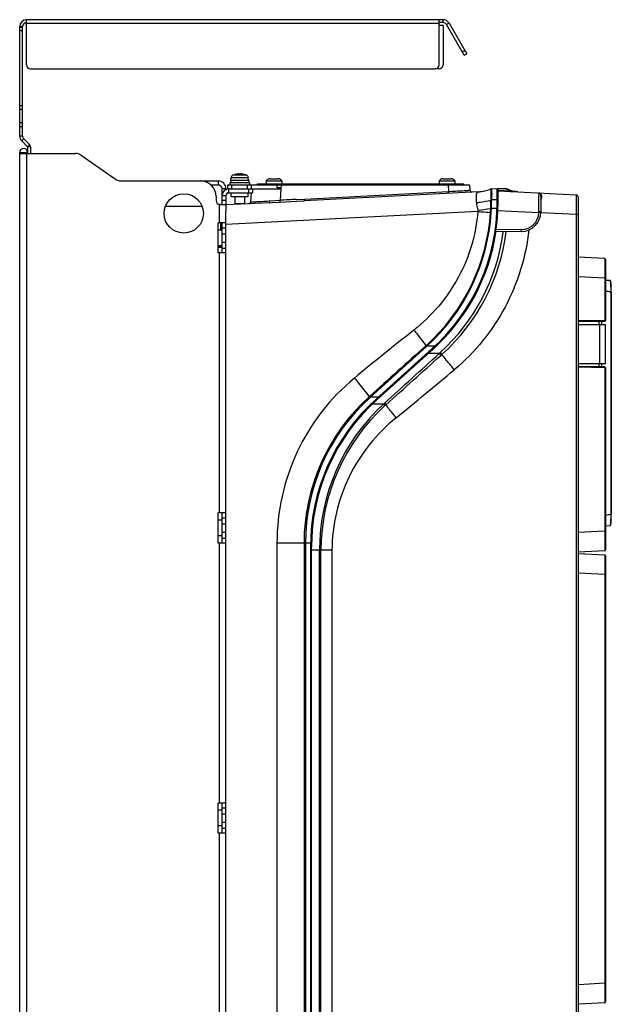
# Model space of a CAD drawing. Header units: millimetres. Extents: x 0 to 3364, y 0 to 2378.
# Tile 10 of 34: x 781 to 1082, y 1203 to 1704. Entities that reach past the tile are written whole.
import ezdxf

# ---------------------------------------------------------------- set-up
doc = ezdxf.new("R2010")
doc.units = ezdxf.units.MM
doc.header["$LTSCALE"] = 185.02
doc.layers.add('00_COMPONENTS', color=7, linetype='CONTINUOUS')

msp = doc.modelspace()

# ---------------------------------------------------------------- linework, layer by layer
at = {"layer": '00_COMPONENTS', "color": 7, "linetype": 'CONTINUOUS'}
for p, q in [((784.44, 1680.82), (784.44, 1703.82)), ((996.42, 1703.82), (784.44, 1703.82)), ((994.42, 1680.82), (994.42, 1703.82)), ((996.42, 1702.32), (996.42, 1703.82)), ((780.94, 1644.64), (780.94, 1700.32)), ((782.44, 1699.82), (780.94, 1699.82)), ((782.44, 1698.08), (780.94, 1698.08)), ((999.45, 1702.07), (1008.44, 1686.49)), ((1007.14, 1685.74), (1008.44, 1686.49)), ((786.44, 1678.82), (992.42, 1678.82)), ((781.97, 1642.17), (784.92, 1639.22)), ((784.94, 1639.16), (784.94, 1635.82)), ((782.94, 1636.32), (782.94, 1635.82)), ((888.44, 1622.12), (888.57, 1623.58)), ((889.74, 1624.98), (890.49, 1625.16)), ((890.49, 1625.16), (890.49, 1625.16)), ((892.59, 1625.16), (892.59, 1625.38)), ((892.94, 1625.16), (892.59, 1625.16)), ((893.29, 1625.16), (892.94, 1625.16)), ((893.29, 1625.38), (893.29, 1625.16)), ((895.39, 1625.16), (895.39, 1625.16)), ((896.15, 1624.98), (895.39, 1625.16)), ((897.44, 1622.12), (897.31, 1623.58)), ((907.69, 1622.79), (907.69, 1622.8)), ((908.51, 1622.92), (912.38, 1622.92)), ((913.19, 1622.8), (913.19, 1622.79)), ((995.69, 1622.79), (995.69, 1622.8)), ((996.51, 1622.92), (1000.38, 1622.92)), ((1001.19, 1622.8), (1001.19, 1622.79)), ((878.12, 1619.82), (881.94, 1619.82)), ((883.94, 1609.82), (883.94, 1617.82)), ((886.94, 1617.82), (886.94, 1619.82)), ((886.94, 1619.82), (1009.94, 1619.82)), ((887.44, 1617.82), (913.94, 1617.82)), ((887.94, 1620.82), (887.94, 1619.82)), ((897.94, 1620.82), (887.94, 1620.82)), ((888.34, 1622.12), (888.34, 1620.82)), ((897.54, 1622.12), (888.34, 1622.12)), ((897.44, 1617.82), (897.44, 1615.82)), ((897.54, 1622.12), (897.54, 1620.82)), ((897.94, 1620.82), (897.94, 1619.82)), ((898.94, 1617.82), (898.94, 1619.82)), ((899.44, 1617.82), (899.44, 1615.82)), ((901.94, 1619.82), (901.94, 1620.32)), ((901.94, 1620.32), (1006.94, 1620.32)), ((906.44, 1621.92), (906.44, 1620.32)), ((906.44, 1621.92), (914.44, 1621.92)), ((913.95, 1618.32), (911.94, 1618.32)), ((913.98, 1619.82), (913.94, 1617.82)), ((914.44, 1621.92), (914.44, 1620.32)), ((994.44, 1621.92), (994.44, 1620.32)), ((994.44, 1621.92), (1002.44, 1621.92)), ((1002.44, 1621.92), (1002.44, 1620.32)), ((1006.94, 1619.82), (1006.94, 1620.32)), ((1009.94, 1619.82), (1010.09, 1617.09)), ((1020.9, 1617.79), (1020.79, 1617.75)), ((1020.79, 1617.75), (1020.79, 1617.75)), ((1020.79, 1617.75), (1020.79, 1617.75)), ((1021.11, 1617.82), (1023.94, 1617.97)), ((1023.94, 1610.84), (1023.94, 1617.97)), ((1024.44, 1610.87), (1024.44, 1618.05)), ((1028.94, 1617.82), (1024.44, 1618.05)), ((1028.94, 1617.82), (1028.94, 1617.62)), ((890.44, 1613.82), (890.44, 1610.12)), ((895.44, 1613.82), (895.44, 1610.12)), ((898.73, 1615.85), (898.49, 1611.14)), ((1014.31, 1616.31), (925.9, 1611.68)), ((1023.94, 1617.22), (1024.34, 1617.3)), ((1024.44, 1616.79), (1064.19, 1614.71)), ((1034.49, 1616.27), (1032.53, 1616.55)), ((1046.14, 1614.71), (1046.14, 1606.09)), ((1065.14, 1613.71), (1065.14, 978.92)), ((873.39, 1608.82), (855.49, 1608.82)), ((908.02, 1610.74), (885.94, 1609.58)), ((895.44, 1610.12), (890.44, 1610.12)), ((908.02, 1610.74), (909.5, 1610.81)), ((921.95, 1611.47), (925.9, 1611.68)), ((1024.36, 1606.81), (1024.44, 1610.87)), ((885.94, 973.82), (885.94, 1606.52)), ((1046.14, 1606.09), (1046.13, 1605.68)), ((883.24, 1596.82), (883.24, 1600.47)), ((883.94, 1585.17), (883.94, 1600.47)), ((883.94, 1597.97), (885.94, 1597.97)), ((883.94, 1594.97), (885.94, 1594.97)), ((1036.32, 1596.09), (1023.31, 1595.87)), ((883.95, 1588.13), (881.94, 1588.1)), ((883.27, 1587.92), (881.94, 1587.9)), ((883.94, 1587.92), (883.27, 1587.92)), ((883.94, 1590.67), (885.94, 1590.67)), ((883.94, 1587.67), (885.94, 1587.67)), ((1078.67, 1582.34), (1065.14, 1583.05)), ((1079.14, 1581.84), (1079.14, 1550.84)), ((1081.42, 1571.14), (1079.14, 1571.21)), ((1082.06, 1565.33), (1082.06, 1452.31)), ((1078.65, 1550.34), (1065.14, 1550.11)), ((1065.14, 1548.82), (1079.14, 1548.82)), ((1077.14, 1550.32), (1077.14, 1548.82)), ((1079.14, 1528.82), (1079.14, 1548.82)), ((990.86, 1536.52), (962.36, 1510.87)), ((962.86, 1510.64), (991.36, 1536.3)), ((1079.14, 1528.82), (1065.14, 1528.82)), ((1078.65, 1527.29), (1065.14, 1527.52)), ((1077.14, 1528.82), (1077.14, 1527.32)), ((1079.14, 1526.79), (1079.14, 1434.29)), ((883.94, 1437.67), (883.94, 1452.97)), ((883.94, 1450.47), (885.94, 1450.47)), ((883.94, 1447.47), (885.94, 1447.47)), ((883.94, 1443.17), (885.94, 1443.17)), ((1079.14, 1446.43), (1081.42, 1446.51)), ((1081.42, 1446.51), (1081.58, 1446.56)), ((1081.58, 1446.56), (1081.72, 1446.73)), ((1081.72, 1446.73), (1081.78, 1446.9)), ((883.94, 1440.17), (885.94, 1440.17)), ((928.94, 1435.81), (928.94, 1156.82)), ((929.44, 1157.04), (929.44, 1435.59)), ((1078.67, 1433.79), (1065.14, 1433.08)), ((1065.32, 1432.33), (1078.67, 1431.63)), ((1079.14, 1431.13), (1079.14, 1204.29)), ((883.94, 1290.17), (883.94, 1305.47)), ((883.94, 1302.97), (885.94, 1302.97)), ((883.94, 1299.97), (885.94, 1299.97)), ((883.94, 1295.67), (885.94, 1295.67)), ((883.94, 1292.67), (885.94, 1292.67)), ((1078.67, 1203.79), (1065.43, 1203.1))]:
    msp.add_line(p, q, dxfattribs=at)
at = {"layer": '00_COMPONENTS', "color": 9, "linetype": 'CONTINUOUS'}
for p, q in [((782.44, 1700.32), (780.94, 1700.32)), ((994.42, 1701.82), (784.44, 1701.82)), ((999.45, 1702.07), (998.15, 1701.32)), ((1006.14, 1687.48), (1007.44, 1688.23)), ((780.94, 1660.24), (782.44, 1660.24)), ((780.94, 1658.35), (782.44, 1658.35)), ((782.44, 1651.28), (780.94, 1651.28)), ((782.44, 1649.39), (780.94, 1649.39)), ((782.44, 1644.64), (780.94, 1644.64)), ((783.03, 1643.23), (781.97, 1642.17)), ((785.98, 1640.28), (784.92, 1639.22)), ((786.44, 1639.16), (784.94, 1639.16)), ((780.94, 1636.32), (784.94, 1636.32)), ((784.44, 1635.82), (784.44, 962.82)), ((888.57, 1623.58), (897.31, 1623.58)), ((889.74, 1624.98), (896.15, 1624.98)), ((881.94, 1621.82), (881.94, 1619.82)), ((885.94, 1617.82), (883.94, 1617.82)), ((887.44, 1615.82), (887.44, 1617.82)), ((888.94, 1617.82), (888.94, 1619.82)), ((896.94, 1617.82), (896.94, 1619.82)), ((911.94, 1618.32), (911.94, 1620.32)), ((913.82, 1617.82), (913.51, 1611.96)), ((996.94, 1619.82), (996.94, 1620.32)), ((998.96, 1619.82), (999.13, 1616.46)), ((1030.68, 1616.85), (1028.94, 1617.82)), ((1030.68, 1616.85), (1028.94, 1617.62)), ((885.94, 1614.32), (883.94, 1614.32)), ((921.9, 1612.41), (925.85, 1612.62)), ((925.85, 1612.62), (999.13, 1616.46)), ((999.13, 1616.46), (999.75, 1616.5)), ((1014.31, 1616.31), (1014.26, 1616.3)), ((1029.48, 1616.95), (1024.44, 1617.2)), ((1046.61, 1613.78), (1046.61, 1614.27)), ((1046.61, 1613.37), (1046.61, 1613.78)), ((882.44, 1609.88), (882.44, 1600.47)), ((885.94, 1611.82), (883.94, 1611.82)), ((907.93, 1611.65), (908.31, 1611.67)), ((908.31, 1611.67), (913.51, 1611.96)), ((909.5, 1610.81), (913.57, 1611.01)), ((913.57, 1611.01), (921.95, 1611.47)), ((1023.9, 1607.82), (1021.02, 1607.82)), ((1023.94, 1612.24), (1021.15, 1612.18)), ((1023.88, 1607.33), (1024.38, 1607.32)), ((1023.94, 1610.84), (1024.44, 1610.87)), ((1014.1, 1606.31), (885.94, 1599.6)), ((1014.12, 1606.93), (1014.1, 1606.31)), ((1020.91, 1605.81), (1020.59, 1605.84)), ((1024.36, 1606.81), (1045.19, 1605.72)), ((1045.2, 1606.13), (1045.19, 1605.72)), ((1045.66, 1605.7), (1045.19, 1605.72)), ((1064.19, 1604.72), (1046.12, 1605.67)), ((1064.19, 1604.72), (1064.19, 987.91)), ((1065.14, 1604.72), (1064.19, 1604.72)), ((1036.35, 1597.09), (1023.46, 1596.87)), ((882.44, 1585.17), (882.44, 1452.97)), ((1078.67, 1572.35), (1065.14, 1573.06)), ((1078.67, 1572.35), (1078.67, 1550.84)), ((1079.14, 1572.35), (1078.67, 1572.35)), ((1081.76, 1565.34), (1081.76, 1452.31)), ((1078.67, 1550.84), (1065.14, 1550.61)), ((1075.67, 1550.29), (1075.67, 1548.82)), ((1076.17, 1528.82), (1076.17, 1548.82)), ((1079.14, 1550.84), (1078.67, 1550.84)), ((987.92, 1538.2), (987.73, 1538.03)), ((988.04, 1537.69), (987.73, 1538.03)), ((988.23, 1537.86), (987.92, 1538.2)), ((988.23, 1537.86), (988.04, 1537.69)), ((992.31, 1537.86), (988.23, 1537.86)), ((994.4, 1534), (988.8, 1534)), ((990.86, 1536.52), (991.19, 1536.15)), ((994.4, 1534), (994.99, 1534.53)), ((994.4, 1534), (995.24, 1533.08)), ((994.99, 1534.53), (995.83, 1533.61)), ((995.24, 1533.08), (995.83, 1533.61)), ((995.83, 1533.61), (996, 1533.76)), ((1075.67, 1528.82), (1075.67, 1527.34)), ((1078.67, 1526.79), (1065.14, 1527.03)), ((1078.67, 1526.79), (1078.67, 1443.78)), ((1079.14, 1526.79), (1078.67, 1526.79)), ((959.13, 1512.32), (958.88, 1512.1)), ((959.51, 1511.9), (959.13, 1512.32)), ((959.26, 1511.68), (958.88, 1512.1)), ((959.51, 1511.9), (959.26, 1511.68)), ((963.51, 1511.9), (959.51, 1511.9)), ((966.15, 1508.34), (960.39, 1508.34)), ((962.36, 1510.87), (962.7, 1510.49)), ((966.15, 1508.34), (966.6, 1508.76)), ((966.15, 1508.34), (966.85, 1507.58)), ((966.6, 1508.76), (967.3, 1507.99)), ((966.85, 1507.58), (967.3, 1507.99)), ((1078.67, 1443.78), (1065.14, 1443.07)), ((1079.14, 1443.78), (1078.67, 1443.78)), ((882.44, 1437.67), (882.44, 1305.47)), ((911.88, 1437.59), (911.88, 1155.04)), ((928.96, 1437.59), (911.88, 1437.59)), ((925.67, 1437.59), (925.67, 1155.04)), ((926.36, 1437.59), (926.36, 1155.04)), ((928.94, 1435.81), (929.44, 1435.81)), ((933.54, 1434.03), (929.44, 1434.03)), ((933.54, 1158.6), (933.54, 1434.03)), ((933.54, 1434.03), (934.28, 1434.03)), ((934.28, 1158.6), (934.28, 1434.03)), ((939.89, 1434.03), (934.28, 1434.03)), ((939.89, 1434.03), (939.89, 1158.6)), ((1065.43, 1422.34), (1065.14, 1422.34)), ((1065.43, 1213.08), (1065.43, 1422.34)), ((1078.67, 1421.64), (1065.43, 1422.34)), ((1079.14, 1421.64), (1078.67, 1421.64)), ((1078.67, 1421.64), (1078.67, 1213.78)), ((882.44, 1290.17), (882.44, 1157.97)), ((1065.43, 1213.08), (1065.14, 1213.08)), ((1065.42, 1210.86), (1065.43, 1212.24)), ((1078.67, 1213.78), (1065.43, 1213.08)), ((1065.43, 1212.24), (1065.43, 1213.08)), ((1079.14, 1213.78), (1078.67, 1213.78))]:
    msp.add_line(p, q, dxfattribs=at)
at = {"layer": '00_COMPONENTS', "color": 3, "linetype": 'CONTINUOUS'}
for p, q in [((782.44, 1644.64), (782.44, 1700.32)), ((996.42, 1702.32), (994.42, 1702.32)), ((996.42, 1700.82), (994.42, 1700.82)), ((996.42, 1700.82), (996.42, 1680.82)), ((1007.14, 1685.74), (998.15, 1701.32)), ((994.42, 1678.82), (992.42, 1678.82)), ((783.03, 1643.23), (785.98, 1640.28)), ((786.44, 1639.16), (786.44, 1635.82)), ((780.94, 962.32), (780.94, 1636.32)), ((780.94, 1635.82), (809.37, 1635.82)), ((812.23, 1634.91), (829.65, 1622.72)), ((832.51, 1621.82), (881.94, 1621.82)), ((885.94, 1617.82), (885.94, 1617.19)), ((880.94, 1613.82), (880.94, 1611.82)), ((885.94, 1614.32), (885.94, 1606.52)), ((887.44, 1615.82), (899.44, 1615.82)), ((888.59, 1613.82), (888.59, 1615.82)), ((888.59, 1613.82), (897.29, 1613.82)), ((897.29, 1613.82), (897.29, 1615.82)), ((882.94, 1609.82), (882.44, 1609.88)), ((882.94, 1609.82), (885.8, 1609.82)), ((882, 1585.17), (882, 1600.47)), ((885.94, 1600.47), (882, 1600.47)), ((883.94, 1596.82), (882, 1596.82)), ((883.94, 1588.82), (882, 1588.82)), ((885.94, 1585.17), (882, 1585.17)), ((882, 1437.67), (882, 1452.97)), ((885.94, 1452.97), (882, 1452.97)), ((883.94, 1449.32), (882, 1449.32)), ((883.94, 1441.32), (882, 1441.32)), ((885.94, 1437.67), (882, 1437.67)), ((882, 1290.17), (882, 1305.47)), ((885.94, 1305.47), (882, 1305.47)), ((883.94, 1301.82), (882, 1301.82)), ((883.94, 1293.82), (882, 1293.82)), ((885.94, 1290.17), (882, 1290.17))]:
    msp.add_line(p, q, dxfattribs=at)
at = {"layer": '00_COMPONENTS', "color": 7, "linetype": 'CONTINUOUS'}
for points in [[(1082.06, 1565.33), (1082.05, 1565.61), (1082.04, 1566.58), (1082.02, 1567.48), (1081.99, 1568.27), (1081.96, 1568.97), (1081.92, 1569.54), (1081.9, 1569.79), (1081.86, 1570.2), (1081.82, 1570.52), (1081.78, 1570.74), (1081.72, 1570.91), (1081.58, 1571.08), (1081.42, 1571.14)], [(1081.78, 1446.9), (1081.82, 1447.13), (1081.86, 1447.44), (1081.9, 1447.85), (1081.92, 1448.1), (1081.96, 1448.68), (1081.99, 1449.38), (1082.02, 1450.18), (1082.04, 1451.07), (1082.05, 1452.05), (1082.06, 1452.31)]]:
    msp.add_lwpolyline(points, dxfattribs=at)
at = {"layer": '00_COMPONENTS', "color": 3, "linetype": 'CONTINUOUS'}
msp.add_circle((864.44, 1605.32), 10, dxfattribs=at)
at = {"layer": '00_COMPONENTS', "color": 7, "linetype": 'CONTINUOUS'}
for centre, radius, start, end in [((784.44, 1700.32), 3.5, 90, 180), ((996.42, 1700.32), 3.5, 30, 90), ((786.44, 1680.82), 2, 180, 270), ((992.42, 1680.82), 2, 270, 360), ((784.44, 1644.64), 3.5, 180, 225), ((784.87, 1639.16), 0.0721, 0, 45), ((890.16, 1623.44), 1.6, 105.494, 175), ((892.94, 1613.42), 11.99, 94.0636, 101.7858), ((892.94, 1613.42), 11.99, 78.2142, 85.9364), ((895.72, 1623.44), 1.6, 5, 74.506), ((908.44, 1620.42), 2.5, 107.4576, 143.1301), ((908.5, 1620.35), 2.56, 102.1619, 108.2574), ((908.5, 1620.32), 2.59, 96.0566, 102.1559), ((908.51, 1620.28), 2.64, 89.9918, 96.0491), ((912.38, 1620.28), 2.64, 83.9509, 90.0082), ((912.38, 1620.32), 2.59, 77.8441, 83.9434), ((912.39, 1620.35), 2.56, 71.7426, 77.8381), ((912.44, 1620.42), 2.5, 36.8699, 72.5424), ((996.44, 1620.42), 2.5, 107.4576, 143.1301), ((996.5, 1620.35), 2.56, 102.1619, 108.2574), ((996.5, 1620.32), 2.59, 96.0566, 102.1559), ((996.51, 1620.28), 2.64, 89.9918, 96.0491), ((1000.38, 1620.28), 2.64, 83.9509, 90.0082), ((1000.38, 1620.32), 2.59, 77.8441, 83.9434), ((1000.39, 1620.35), 2.56, 71.7426, 77.8381), ((1000.44, 1620.42), 2.5, 36.8699, 72.5424), ((881.94, 1617.82), 2, 0, 90), ((887.44, 1614.32), 3.5, 90, 180), ((1013.27, 1636.28), 20, 273.0001, 292.0963), ((1021.16, 1616.83), 1, 92.9968, 112.0936), ((1021.17, 1616.82), 1.01, 93.0539, 105.7249), ((1035.67, 1631.22), 15, 243.3452, 257.9122), ((1011.08, 1617.14), 1, 183, 273), ((1045.14, 1614.71), 1, 359.867, 86.993), ((1064.14, 1613.71), 1, 0.0273, 87.0014), ((1064.14, 1613.71), 1, 0, 87), ((897.49, 1611.19), 1, 272.9796, 356.9979), ((897.49, 1611.19), 1, 301.002, 357), ((923.94, 1610.84), 100, 312, 360), ((924.44, 1610.87), 100, 351.3681, 357.6724), ((1036.14, 1606.09), 10, 271, 360), ((924.44, 1610.62), 100, 312, 351.4445), ((1078.64, 1581.84), 0.5, 0.0067, 87.0004), ((1078.64, 1550.84), 0.5, 271, 360), ((1078.64, 1526.79), 0.5, 0, 89), ((1029.94, 1435.81), 101, 132, 180), ((1030.44, 1435.59), 101, 132, 180), ((1078.64, 1434.29), 0.5, 272.9996, 359.9933), ((1078.64, 1431.13), 0.5, 0, 87), ((1078.64, 1204.29), 0.5, 273, 360)]:
    msp.add_arc(centre, radius, start, end, dxfattribs=at)
at = {"layer": '00_COMPONENTS', "color": 3, "linetype": 'CONTINUOUS'}
for centre, radius, start, end in [((784.44, 1700.32), 2, 90, 180), ((996.42, 1700.32), 2, 30, 90), ((994.42, 1680.82), 2, 270, 360), ((784.44, 1644.64), 2, 180, 225), ((782.94, 1636.32), 2, 0, 180), ((784.87, 1639.16), 1.57, 0, 45), ((809.37, 1630.82), 5, 55, 90), ((832.51, 1626.82), 5, 235, 270), ((872.94, 1613.82), 8, 0, 90), ((881.94, 1617.82), 4, 0, 90), ((887.44, 1614.32), 1.5, 90, 180), ((882.94, 1611.82), 2, 180, 255.5225)]:
    msp.add_arc(centre, radius, start, end, dxfattribs=at)
at = {"layer": '00_COMPONENTS', "color": 9, "linetype": 'CONTINUOUS'}
for centre, radius, start, end in [((1013.29, 1636.01), 19.74, 272.8196, 292.3157), ((1114.31, -1984.2), 3601.76, 93.06232, 93.19592), ((1032.92, 1624.11), 7.6, 252.8526, 255.5275), ((1032.68, 1620.75), 4.39, 242.8612, 250.8788), ((-89.84, 1612.75), 1135.06, 359.66576, 0.03665), ((717.58, 1613.14), 327.64, 0.0585, 0.2258), ((1045.63, 1613.42), 0.995, 302.0711, 307.8876), ((1045.7, 1613.37), 0.908, 345.9106, 359.9755), ((981.26, 1882.57), 277.59, 276.7987, 278.1661), ((936.01, 1611.24), 84.75, 356.3413, 357.6664), ((913.93, 1611.75), 106.84, 357.8748, 0.1981), ((1023.64, 1567.27), 40.63, 93.6974, 94.1686), ((895.33, 1613.81), 125.83, 356.3556, 357.2681), ((932.31, 1612.57), 88.84, 356.9314, 359.7464), ((921.03, 1612.21), 99.76, 312.1079, 356.3367), ((920.77, 1612.14), 100.34, 312.2456, 356.3856), ((1036.19, 1606.09), 9, 271.0003, 357.6457), ((1045.17, 1585.75), 20.38, 88.5836, 89.9236), ((1041.66, 1509.36), 96.42, 87.3852, 87.6173), ((927.22, 1609.08), 100.74, 312.274, 352.4444), ((928.14, 1609), 101.32, 312.0457, 352.5458), ((2507.19, -376.72), 2454.43, 128.4309, 129.33774), ((-790.35, 3668.16), 2793.34, 309.1313, 309.91853), ((1025.82, 1437.6), 100.15, 131.9419, 180.0074), ((1026.25, 1437.58), 99.89, 132.1176, 179.996), ((1034.4, 1434.08), 100.87, 132.5849, 180.0289), ((1033.77, 1433.97), 99.48, 132.2719, 179.9672)]:
    msp.add_arc(centre, radius, start, end, dxfattribs=at)
at = {"layer": '00_COMPONENTS', "color": 7, "linetype": 'CONTINUOUS'}
for points, knots in [([(892.59, 1625.38), (892.59, 1625.38), (892.57, 1625.39), (892.55, 1625.39), (892.5, 1625.39), (892.44, 1625.4), (892.37, 1625.39), (892.25, 1625.39), (892.16, 1625.38), (892.09, 1625.38)], [0, 0, 0, 0, 0.022763, 0.080069, 0.172166, 0.295952, 0.446798, 0.618935, 1, 1, 1, 1]), ([(893.79, 1625.38), (893.73, 1625.38), (893.64, 1625.39), (893.52, 1625.39), (893.44, 1625.4), (893.38, 1625.39), (893.33, 1625.39), (893.31, 1625.39), (893.29, 1625.38), (893.29, 1625.38)], [0, 0, 0, 0, 0.381065, 0.553202, 0.704048, 0.827834, 0.919931, 0.977237, 1, 1, 1, 1]), ([(1029.48, 1616.95), (1029.39, 1617.01), (1029.16, 1617.18), (1028.94, 1617.44), (1028.94, 1617.62)], [0, 0, 0, 0, 0.374119, 1, 1, 1, 1]), ([(883.91, 1609.93), (883.92, 1609.95), (883.94, 1610), (883.94, 1610.06), (883.94, 1610.08)], [0, 0, 0, 0, 0.467729, 1, 1, 1, 1]), ([(1079.14, 1565.92), (1079.59, 1565.86), (1080.25, 1565.76), (1081.13, 1565.57), (1081.56, 1565.44), (1081.76, 1565.34)], [0, 0, 0, 0, 0.500137, 0.750215, 1, 1, 1, 1]), ([(1081.76, 1565.34), (1081.8, 1565.34), (1081.86, 1565.33), (1081.96, 1565.34), (1082.01, 1565.32), (1082.05, 1565.33), (1082.06, 1565.33)], [0, 0, 0, 0, 0.382533, 0.707492, 0.923441, 1, 1, 1, 1]), ([(1081.76, 1452.31), (1081.56, 1452.21), (1081.13, 1452.07), (1080.25, 1451.88), (1079.59, 1451.78), (1079.14, 1451.72)], [0, 0, 0, 0, 0.249784, 0.499862, 1, 1, 1, 1]), ([(1081.76, 1452.3), (1081.8, 1452.3), (1081.86, 1452.31), (1081.96, 1452.31), (1082.01, 1452.32), (1082.05, 1452.31), (1082.06, 1452.31)], [0, 0, 0, 0, 0.382482, 0.707438, 0.923501, 1, 1, 1, 1])]:
    msp.add_open_spline(points, degree=3, knots=knots, dxfattribs=at)
at = {"layer": '00_COMPONENTS', "color": 9, "linetype": 'CONTINUOUS'}
for points, knots in [([(1020.79, 1617.75), (1020.76, 1617.73), (1020.8, 1617.56), (1020.75, 1617.3), (1020.77, 1616.81), (1020.76, 1616.16), (1020.76, 1615.34), (1020.76, 1613.98), (1020.76, 1612.89), (1020.76, 1612.12)], [0, 0, 0, 0, 0.018473, 0.07086, 0.156252, 0.273006, 0.418808, 0.590869, 1, 1, 1, 1]), ([(1021.12, 1617.82), (1021.17, 1617.68), (1021.1, 1617.13), (1021.18, 1616.02), (1021.15, 1614.28), (1021.15, 1612.93), (1021.15, 1612.18)], [0, 0, 0, 0, 0.078713, 0.283109, 0.598, 1, 1, 1, 1]), ([(1021.12, 1617.82), (1021.12, 1617.82), (1021.12, 1617.82), (1021.12, 1617.82), (1021.12, 1617.82)], [0, 0, 0, 0, 0.442577, 1, 1, 1, 1]), ([(1021.12, 1617.82), (1021.12, 1617.82), (1021.12, 1617.82), (1021.12, 1617.82), (1021.12, 1617.82)], [0, 0, 0, 0, 0.426737, 1, 1, 1, 1]), ([(925.9, 1611.68), (925.88, 1611.68), (925.92, 1611.83), (925.87, 1611.97), (925.87, 1612.29), (925.85, 1612.5), (925.85, 1612.62)], [0, 0, 0, 0, 0.075292, 0.289714, 0.613935, 1, 1, 1, 1]), ([(999.19, 1615.52), (999.16, 1615.52), (999.21, 1615.67), (999.15, 1615.81), (999.16, 1616.13), (999.14, 1616.34), (999.13, 1616.46)], [0, 0, 0, 0, 0.075293, 0.289715, 0.613935, 1, 1, 1, 1]), ([(999.75, 1616.5), (1001.08, 1616.57), (1003.01, 1616.67), (1005.46, 1616.81), (1007, 1616.89), (1008.26, 1616.97), (1009.12, 1617.01), (1009.61, 1617.06), (1009.87, 1617.06), (1009.98, 1617.1), (1010.09, 1617.07), (1010.09, 1617.09)], [0, 0, 0, 0, 0.38733, 0.560213, 0.71087, 0.833944, 0.92509, 0.957638, 0.981091, 0.99524, 1, 1, 1, 1]), ([(1014.26, 1616.3), (1013.65, 1616.16), (1013.17, 1614.65), (1013.17, 1612.87), (1013.28, 1611.55), (1013.37, 1610.84)], [0, 0, 0, 0, 0.329583, 0.625389, 1, 1, 1, 1]), ([(1032.94, 1616.41), (1032.63, 1616.45), (1032.22, 1616.5), (1031.81, 1616.58), (1031.72, 1616.6)], [0, 0, 0, 0, 0.769987, 1, 1, 1, 1]), ([(1045.2, 1615.71), (1045.22, 1615.7), (1045.17, 1615.54), (1045.23, 1615.35), (1045.2, 1614.92), (1045.21, 1614.62), (1045.21, 1614.44)], [0, 0, 0, 0, 0.06423, 0.254404, 0.56811, 1, 1, 1, 1]), ([(1046.2, 1613.57), (1046.18, 1613.6), (1046.15, 1613.66), (1046.14, 1613.72), (1046.14, 1613.76)], [0, 0, 0, 0, 0.510798, 1, 1, 1, 1]), ([(1046.61, 1614.27), (1046.61, 1614.38), (1046.56, 1614.76), (1046.35, 1615.12), (1046.15, 1615.3)], [0, 0, 0, 0, 0.277335, 1, 1, 1, 1]), ([(1064.19, 1614.71), (1064.21, 1614.71), (1064.18, 1614.6), (1064.22, 1614.5), (1064.2, 1614.24), (1064.22, 1613.75), (1064.21, 1612.91), (1064.22, 1611.69), (1064.22, 1610.2), (1064.21, 1607.84), (1064.2, 1605.99), (1064.19, 1604.72)], [0, 0, 0, 0, 0.004866, 0.019267, 0.043097, 0.076151, 0.16852, 0.292865, 0.444423, 0.617285, 1, 1, 1, 1]), ([(898.49, 1611.14), (898.49, 1611.12), (898.58, 1611.15), (898.67, 1611.13), (898.89, 1611.15), (899.32, 1611.16), (900.06, 1611.21), (901.16, 1611.27), (902.54, 1611.34), (904.82, 1611.47), (906.65, 1611.58), (907.93, 1611.65)], [0, 0, 0, 0, 0.004381, 0.017512, 0.039337, 0.06978, 0.15575, 0.27353, 0.420401, 0.593086, 1, 1, 1, 1]), ([(908.02, 1610.74), (908.13, 1610.75), (908.31, 1611.15), (908.31, 1611.45), (908.31, 1611.67)], [0, 0, 0, 0, 0.346696, 1, 1, 1, 1]), ([(913.57, 1611.01), (913.56, 1611.04), (913.55, 1611.36), (913.53, 1611.67), (913.51, 1611.96)], [0, 0, 0, 0, 0.092594, 1, 1, 1, 1]), ([(1013.37, 1610.84), (1014.01, 1610.9), (1016.5, 1611.15), (1018.97, 1611.63), (1020.76, 1612.12)], [0, 0, 0, 0, 0.255958, 1, 1, 1, 1]), ([(1013.37, 1610.84), (1013.42, 1610.53), (1013.61, 1609.22), (1013.87, 1607.91), (1014.12, 1606.93)], [0, 0, 0, 0, 0.237894, 1, 1, 1, 1]), ([(1014.1, 1606.31), (1013.25, 1594.68), (1006.34, 1571.53), (990.74, 1553.23), (981.59, 1545.98)], [0, 0, 0, 0, 0.499913, 1, 1, 1, 1]), ([(1014.1, 1606.31), (1014.65, 1606.27), (1016.82, 1606.11), (1018.98, 1605.95), (1020.59, 1605.84)], [0, 0, 0, 0, 0.256128, 1, 1, 1, 1]), ([(1046.14, 1606.09), (1046.14, 1606.13), (1045.89, 1606.08), (1045.79, 1606.12), (1045.67, 1606.13)], [0, 0, 0, 0, 0.268937, 1, 1, 1, 1]), ([(1046.13, 1605.68), (1046.13, 1605.69), (1046.09, 1605.67), (1046.07, 1605.68), (1046.05, 1605.68)], [0, 0, 0, 0, 0.254547, 1, 1, 1, 1]), ([(1040.1, 1596.94), (1038.59, 1583.33), (1030.36, 1556.44), (1012.63, 1534.56), (1002.13, 1525.79)], [0, 0, 0, 0, 0.500163, 1, 1, 1, 1]), ([(1036.32, 1596.09), (1036.34, 1596.09), (1036.32, 1596.25), (1036.36, 1596.4), (1036.35, 1596.74), (1036.35, 1596.96), (1036.35, 1597.09)], [0, 0, 0, 0, 0.078585, 0.294972, 0.619045, 1, 1, 1, 1]), ([(1078.67, 1582.34), (1078.67, 1582.34), (1078.67, 1582.32), (1078.67, 1582.29), (1078.67, 1582.22), (1078.68, 1582.1), (1078.67, 1581.88), (1078.68, 1581.55), (1078.68, 1581.13), (1078.68, 1580.63), (1078.68, 1580.05), (1078.68, 1579.13), (1078.68, 1577.83), (1078.68, 1576.13), (1078.67, 1574.28), (1078.67, 1573), (1078.67, 1572.35)], [0, 0, 0, 0, 0.001219, 0.004832, 0.010834, 0.019213, 0.043039, 0.07607, 0.118008, 0.168438, 0.226891, 0.292792, 0.444351, 0.617274, 0.804896, 1, 1, 1, 1]), ([(1081.42, 1571.14), (1081.43, 1571.13), (1081.46, 1571.09), (1081.5, 1570.95), (1081.55, 1570.63), (1081.61, 1570.11), (1081.66, 1569.4), (1081.7, 1568.53), (1081.75, 1567.16), (1081.76, 1566.08), (1081.77, 1565.33)], [0, 0, 0, 0, 0.007189, 0.022397, 0.079415, 0.170902, 0.293827, 0.443907, 0.615799, 1, 1, 1, 1]), ([(1078.65, 1550.34), (1078.66, 1550.34), (1078.65, 1550.42), (1078.67, 1550.5), (1078.67, 1550.66), (1078.67, 1550.78), (1078.67, 1550.84)], [0, 0, 0, 0, 0.078435, 0.295172, 0.618648, 1, 1, 1, 1]), ([(981.59, 1545.98), (982.14, 1545.29), (984.21, 1542.65), (986.25, 1540), (987.73, 1538.03)], [0, 0, 0, 0, 0.263115, 1, 1, 1, 1]), ([(1002.13, 1525.79), (1001.54, 1526.5), (999.41, 1529.08), (997.31, 1531.69), (995.83, 1533.61)], [0, 0, 0, 0, 0.27586, 1, 1, 1, 1]), ([(1078.67, 1526.79), (1078.67, 1526.85), (1078.67, 1526.97), (1078.67, 1527.13), (1078.65, 1527.21), (1078.66, 1527.29), (1078.65, 1527.29)], [0, 0, 0, 0, 0.381352, 0.704828, 0.921565, 1, 1, 1, 1]), ([(951.35, 1521.59), (939.09, 1511.55), (918.9, 1485.55), (911.88, 1453.45), (911.88, 1437.59)], [0, 0, 0, 0, 0.499809, 1, 1, 1, 1]), ([(951.35, 1521.59), (952.04, 1520.75), (954.59, 1517.61), (957.09, 1514.44), (958.88, 1512.1)], [0, 0, 0, 0, 0.270143, 1, 1, 1, 1]), ([(972.53, 1501.36), (972.06, 1501.95), (970.29, 1504.14), (968.55, 1506.35), (967.3, 1507.99)], [0, 0, 0, 0, 0.26694, 1, 1, 1, 1]), ([(972.53, 1501.36), (962.61, 1493.3), (945.98, 1472.7), (939.89, 1446.81), (939.89, 1434.03)], [0, 0, 0, 0, 0.500099, 1, 1, 1, 1]), ([(1081.77, 1452.31), (1081.76, 1451.56), (1081.75, 1450.48), (1081.7, 1449.11), (1081.66, 1448.24), (1081.61, 1447.53), (1081.55, 1447.01), (1081.5, 1446.69), (1081.46, 1446.55), (1081.43, 1446.51), (1081.42, 1446.51)], [0, 0, 0, 0, 0.384201, 0.556093, 0.706173, 0.829098, 0.920585, 0.977603, 0.992811, 1, 1, 1, 1]), ([(1078.67, 1443.78), (1078.67, 1443.13), (1078.67, 1441.85), (1078.68, 1440), (1078.68, 1438.3), (1078.68, 1437), (1078.68, 1436.08), (1078.68, 1435.5), (1078.68, 1435), (1078.68, 1434.58), (1078.67, 1434.25), (1078.68, 1434.03), (1078.67, 1433.91), (1078.67, 1433.84), (1078.67, 1433.82), (1078.67, 1433.79), (1078.67, 1433.79)], [0, 0, 0, 0, 0.195104, 0.382726, 0.555649, 0.707208, 0.773109, 0.831562, 0.881992, 0.92393, 0.956961, 0.980787, 0.989166, 0.995168, 0.998781, 1, 1, 1, 1]), ([(1065.43, 1422.34), (1065.43, 1422.99), (1065.42, 1424.26), (1065.42, 1426.11), (1065.42, 1427.81), (1065.42, 1429.31), (1065.42, 1430.4), (1065.42, 1431.12), (1065.42, 1431.54), (1065.43, 1431.86), (1065.41, 1432.12), (1065.45, 1432.22), (1065.41, 1432.32), (1065.43, 1432.32)], [0, 0, 0, 0, 0.194973, 0.382528, 0.555477, 0.70711, 0.831541, 0.882004, 0.923954, 0.956996, 0.980818, 0.995188, 1, 1, 1, 1]), ([(1078.67, 1431.63), (1078.68, 1431.63), (1078.65, 1431.53), (1078.69, 1431.42), (1078.67, 1431.16), (1078.68, 1430.84), (1078.68, 1430.42), (1078.68, 1429.7), (1078.68, 1428.62), (1078.68, 1427.12), (1078.68, 1425.42), (1078.67, 1423.57), (1078.67, 1422.29), (1078.67, 1421.64)], [0, 0, 0, 0, 0.004833, 0.019213, 0.043037, 0.076071, 0.118004, 0.168442, 0.292793, 0.444357, 0.617263, 0.804913, 1, 1, 1, 1]), ([(1078.67, 1213.78), (1078.67, 1213.13), (1078.67, 1211.85), (1078.68, 1210), (1078.68, 1208.3), (1078.68, 1206.81), (1078.68, 1205.72), (1078.68, 1205), (1078.68, 1204.58), (1078.67, 1204.26), (1078.69, 1204), (1078.65, 1203.89), (1078.68, 1203.79), (1078.67, 1203.79)], [0, 0, 0, 0, 0.195086, 0.382736, 0.555643, 0.707207, 0.831558, 0.881995, 0.923929, 0.956963, 0.980786, 0.995165, 1, 1, 1, 1]), ([(1065.42, 1203.35), (1065.42, 1203.68), (1065.42, 1206.18), (1065.42, 1208.69), (1065.42, 1210.86)], [0, 0, 0, 0, 0.132274, 1, 1, 1, 1]), ([(1065.43, 1203.1), (1065.41, 1203.1), (1065.45, 1203.23), (1065.42, 1203.28), (1065.42, 1203.35)], [0, 0, 0, 0, 0.250986, 1, 1, 1, 1])]:
    msp.add_open_spline(points, degree=3, knots=knots, dxfattribs=at)
at = {"layer": '00_COMPONENTS', "color": 7, "linetype": 'CONTINUOUS'}
msp.add_open_spline([(1029.48, 1616.95), (1029.92, 1616.66), (1030.45, 1616.47), (1030.98, 1616.45)], degree=3, dxfattribs=at)
at = {"layer": '00_COMPONENTS', "color": 9, "linetype": 'CONTINUOUS'}
for points in [[(1031.72, 1616.6), (1031.48, 1616.64), (1031.25, 1616.69), (1031.02, 1616.75)], [(1045.72, 1615.58), (1045.55, 1615.65), (1045.37, 1615.69), (1045.19, 1615.7)], [(1046.15, 1615.3), (1046.02, 1615.42), (1045.87, 1615.51), (1045.72, 1615.58)], [(1046.37, 1614.34), (1046.25, 1614.41), (1046.14, 1614.56), (1046.14, 1614.7)], [(1046.61, 1613.37), (1046.46, 1613.38), (1046.29, 1613.45), (1046.2, 1613.57)], [(1046.24, 1612.63), (1046.4, 1612.76), (1046.53, 1612.95), (1046.58, 1613.15)], [(1046.61, 1614.27), (1046.53, 1614.28), (1046.44, 1614.3), (1046.37, 1614.34)], [(1021.15, 1612.18), (1021.03, 1612.17), (1020.9, 1612.17), (1020.79, 1612.11)], [(987.73, 1538.03), (978.2, 1529.46), (968.66, 1520.89), (959.13, 1512.32)], [(988.04, 1537.69), (978.53, 1529.09), (969.02, 1520.5), (959.51, 1511.9)], [(966.6, 1508.76), (975.86, 1517.17), (985.13, 1525.59), (994.4, 1534)], [(967.3, 1507.99), (976.62, 1516.35), (985.93, 1524.71), (995.24, 1533.08)]]:
    msp.add_open_spline(points, degree=3, dxfattribs=at)
at = {"layer": '00_COMPONENTS', "color": 3, "linetype": 'CONTINUOUS'}
msp.add_open_spline([(885.86, 1609.83), (885.85, 1609.82), (885.83, 1609.82), (885.81, 1609.82), (885.8, 1609.82)], degree=3, knots=[0, 0, 0, 0, 0.480843, 1, 1, 1, 1], dxfattribs=at)
msp.add_open_spline([(885.94, 1610.08), (885.94, 1609.99), (885.94, 1609.87), (885.86, 1609.83)], degree=3, dxfattribs=at)

doc.saveas('drawing.dxf')
